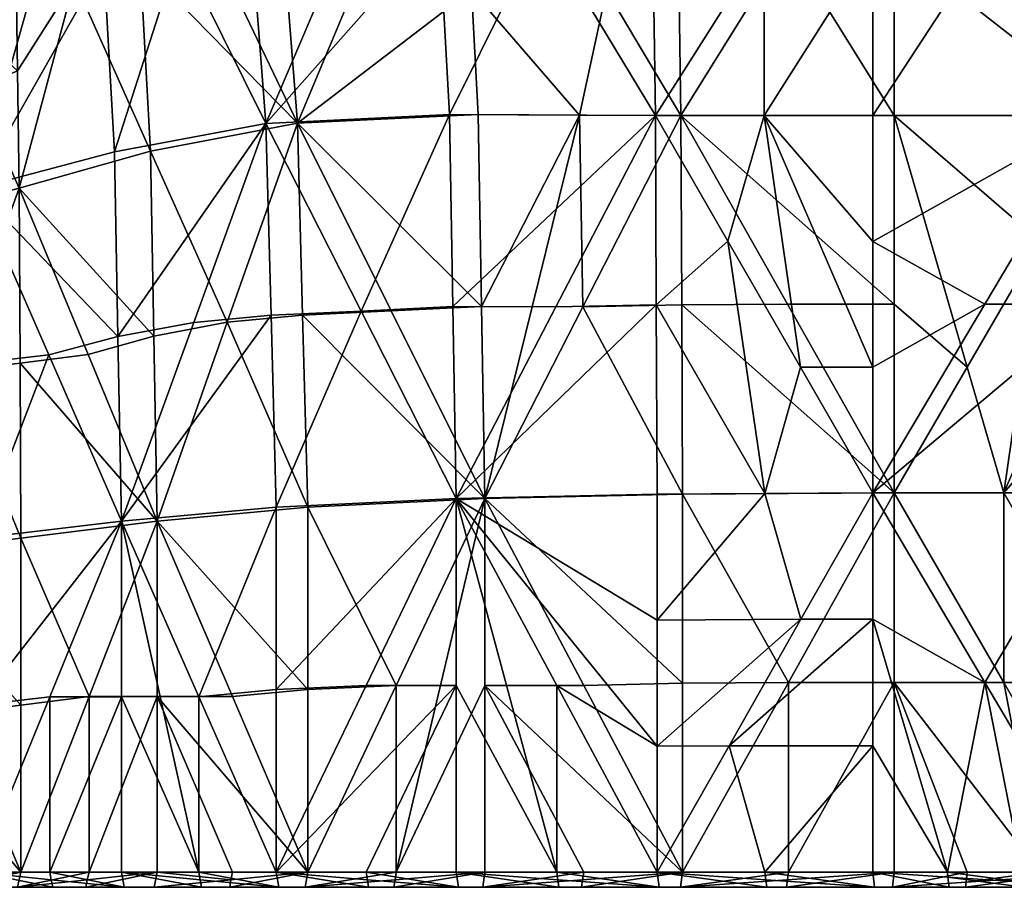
# Model space of a CAD drawing. Header units: millimetres. Extents: x -8.4 to 59.2, y 3.1 to 61.8.
# Tile 20 of 256: x 11.4 to 18.4, y 3.1 to 9.3. Entities that reach past the tile are written whole.
import ezdxf

# ---------------------------------------------------------------- set-up
doc = ezdxf.new("R2010")
doc.units = ezdxf.units.MM
doc.header["$MEASUREMENT"] = 0
doc.layers.add('PREDEFINITO', color=7, linetype='Continuous')

# ---------------------------------------------------------------- blocks, each defined once
blk = doc.blocks.new('A$C39782916')
at = {"layer": 'PREDEFINITO'}
mesh = blk.add_polyface(dxfattribs=at)
corners = [(19.2699, 8.441, -27.9203), (18.8412, 7.0627, -27.7709), (19.2927, 7.256, -27.9246), (19.7442, 7.4492, -28.0784), (19.7214, 8.6342, -28.074), (18.8412, 6.2795, -27.7709), (18.8412, 5.4962, -27.7709), (19.4672, 5.6605, -27.9805), (18.8412, 4.7129, -27.7709), (19.3107, 4.8362, -27.9281), (19.7802, 4.9595, -28.0853), (19.1542, 6.3616, -27.8757), (19.7442, 7.4492, -28.0784), (19.2927, 7.256, -27.9246), (19.7562, 6.6193, -28.0807), (18.8412, 7.0627, -27.7709), (19.1542, 6.3616, -27.8757), (19.4672, 5.6605, -27.9805), (19.7682, 5.7894, -28.083), (19.7802, 4.9595, -28.0853), (20.5638, 7.8894, -28.3104), (20.6359, 6.5544, -28.3242), (21.1562, 6.6536, -28.4425), (20.7079, 5.2195, -28.338), (21.7487, 5.4178, -28.5746), (19.7442, 7.4492, -28.0784), (19.7562, 6.6193, -28.0807), (20.172, 6.4244, -28.1978), (19.7682, 5.7894, -28.083), (19.7802, 4.9595, -28.0853), (20.5638, 7.8894, -28.3104), (20.5638, 7.8894, -28.3104), (20.172, 6.4244, -28.1978), (20.6359, 6.5544, -28.3242), (19.7802, 4.9595, -28.0853), (20.7079, 5.2195, -28.338), (19.7214, 8.6342, -28.074), (19.7442, 7.4492, -28.0784), (20.5638, 7.8894, -28.3104), (20.7079, 5.2195, -28.338), (19.7802, 4.9595, -28.0853), (20.732, 3.9112, -28.3426), (20.7079, 5.2195, -28.338), (20.732, 3.9112, -28.3426), (21.2523, 4.0104, -28.4609), (21.7487, 5.4178, -28.5746), (18.8412, 4.7129, -27.7709), (18.8412, 3.9296, -27.7709), (19.3107, 4.8362, -27.9281), (19.3107, 3.6613, -27.9281), (19.7802, 4.9595, -28.0853), (19.4319, 7.4465, -29.3216), (18.4743, 7.0616, -28.9956), (19.4091, 8.6309, -29.3172), (18.4743, 7.0616, -28.9956), (19.4319, 7.4465, -29.3216), (19.4532, 6.2021, -29.3261), (19.4746, 4.9576, -29.3305), (18.9744, 6.0096, -29.1631), (20.4543, 5.2166, -29.5976), (20.3788, 6.5504, -29.583), (20.9146, 6.6503, -29.7049), (20.3033, 7.8843, -29.5683), (21.5259, 5.4163, -29.8414), (20.3033, 7.8843, -29.5683), (21.3098, 8.177, -29.8), (21.4179, 6.7966, -29.8207), (20.9146, 6.6503, -29.7049), (19.4746, 4.9576, -29.3305), (19.4532, 6.2021, -29.3261), (19.8889, 6.421, -29.4494), (19.4319, 7.4465, -29.3216), (20.3033, 7.8843, -29.5683), (19.4746, 4.9576, -29.3305), (19.8889, 6.421, -29.4494), (20.3788, 6.5504, -29.583), (20.3033, 7.8843, -29.5683), (20.4543, 5.2166, -29.5976), (19.4319, 7.4465, -29.3216), (19.4091, 8.6309, -29.3172), (20.3033, 7.8843, -29.5683), (19.4746, 4.9576, -29.3305), (20.4543, 5.2166, -29.5976), (20.4788, 3.9095, -29.6024), (20.4788, 3.9095, -29.6024), (20.4543, 5.2166, -29.5976), (21.5259, 5.4163, -29.8414), (21.0146, 4.0094, -29.7243)]
mesh.append_faces([[corners[k] for k in face] for face in [(0, 1, 2, 2), (2, 3, 4, 4), (4, 0, 2, 2), (5, 6, 7, 7), (6, 8, 9, 9), (9, 10, 7, 7), (7, 11, 5, 5), (7, 6, 9, 9), (12, 13, 14, 14), (13, 15, 16, 16), (16, 17, 18, 18), (17, 19, 18, 18), (18, 14, 16, 16), (14, 13, 16, 16), (20, 21, 22, 22), (21, 23, 24, 24), (24, 22, 21, 21), (25, 26, 27, 27), (26, 28, 27, 27), (28, 29, 27, 27), (30, 25, 27, 27), (31, 32, 33, 33), (32, 34, 35, 35), (35, 33, 32, 32), (36, 37, 38, 38), (39, 40, 41, 41), (42, 43, 44, 44), (45, 42, 44, 44), (46, 47, 48, 48), (49, 50, 48, 48), (51, 52, 53, 53), (54, 55, 56, 56), (57, 58, 56, 56), (58, 54, 56, 56), (59, 60, 61, 61), (60, 62, 61, 61), (61, 63, 59, 59), (64, 65, 66, 66), (67, 64, 66, 66), (68, 69, 70, 70), (69, 71, 72, 72), (72, 70, 69, 69), (73, 74, 75, 75), (74, 76, 75, 75), (77, 73, 75, 75), (78, 79, 80, 80), (81, 82, 83, 83), (84, 85, 86, 86), (86, 87, 84, 84)]])
mesh = blk.add_polyface(dxfattribs=at)
corners = [(22.8825, 8.1276, -28.8128), (22.9305, 7.2448, -28.8221), (23.4085, 7.243, -28.9116), (22.9786, 6.3619, -28.8313), (23.9345, 6.3584, -29.0104), (23.0266, 5.4791, -28.8406), (23.7436, 5.4764, -28.9749), (24.4605, 5.4737, -29.1092), (24.4244, 7.9561, -29.1019), (23.6535, 8.0418, -28.9574), (24.4365, 7.1286, -29.1043), (22.8825, 8.1276, -28.8128), (23.4085, 7.243, -28.9116), (23.9345, 6.3584, -29.0104), (24.4485, 6.3012, -29.1068), (21.5324, 8.1824, -28.5332), (21.6405, 6.8001, -28.5539), (22.3156, 6.7727, -28.6937), (21.7487, 5.4178, -28.5746), (22.8825, 8.1276, -28.8128), (22.8825, 8.1276, -28.8128), (22.3156, 6.7727, -28.6937), (22.9305, 7.2448, -28.8221), (21.7487, 5.4178, -28.5746), (22.9786, 6.3619, -28.8313), (23.0266, 5.4791, -28.8406), (23.0266, 5.4791, -28.8406), (21.7487, 5.4178, -28.5746), (23.0506, 4.1211, -28.8452), (22.4117, 4.0904, -28.7122), (21.7487, 5.4178, -28.5746), (21.7847, 4.0604, -28.5815), (22.4117, 4.0904, -28.7122), (24.4605, 5.4737, -29.1092), (23.7676, 4.1184, -28.9795), (24.4665, 4.1334, -29.1104), (23.0266, 5.4791, -28.8406), (23.0506, 4.1211, -28.8452), (23.7436, 5.4764, -28.9749), (23.0747, 2.7631, -28.8499), (24.4605, 5.4737, -29.1092), (23.7676, 4.1184, -28.9795), (21.5324, 8.1824, -28.5332), (20.5638, 7.8894, -28.3104), (21.6405, 6.8001, -28.5539), (21.1562, 6.6536, -28.4425), (21.7487, 5.4178, -28.5746), (21.7487, 5.4178, -28.5746), (21.2523, 4.0104, -28.4609), (21.7847, 4.0604, -28.5815), (22.8236, 5.4789, -30.1115), (22.7518, 6.8026, -30.0977), (23.4802, 6.8002, -30.2341), (22.68, 8.1264, -30.0838), (24.2804, 5.474, -30.3844), (22.68, 8.1264, -30.0838), (24.244, 7.9566, -30.377), (23.4802, 6.8002, -30.2341), (24.2804, 5.474, -30.3844), (24.2622, 6.7153, -30.3807), (21.5259, 5.4163, -29.8414), (21.4179, 6.7966, -29.8207), (22.1029, 6.7714, -29.9626), (21.3098, 8.177, -29.8), (22.68, 8.1264, -30.0838), (21.5259, 5.4163, -29.8414), (22.1029, 6.7714, -29.9626), (22.7518, 6.8026, -30.0977), (22.68, 8.1264, -30.0838), (22.8236, 5.4789, -30.1115), (21.5259, 5.4163, -29.8414), (22.8236, 5.4789, -30.1115), (22.1986, 4.0896, -29.9811), (22.8475, 4.1209, -30.1161), (21.5619, 4.0594, -29.8483), (21.5259, 5.4163, -29.8414), (22.1986, 4.0896, -29.9811), (23.5759, 4.1185, -30.2526), (24.2804, 5.474, -30.3844), (24.2865, 4.1336, -30.3856), (22.8475, 4.1209, -30.1161), (22.8236, 5.4789, -30.1115), (24.2804, 5.474, -30.3844), (23.5759, 4.1185, -30.2526), (21.5259, 5.4163, -29.8414), (20.9146, 6.6503, -29.7049), (21.4179, 6.7966, -29.8207), (21.0146, 4.0094, -29.7243), (21.5259, 5.4163, -29.8414), (21.5619, 4.0594, -29.8483)]
mesh.append_faces([[corners[k] for k in face] for face in [(0, 1, 2, 2), (1, 3, 4, 4), (3, 5, 6, 6), (7, 4, 6, 6), (4, 2, 1, 1), (4, 3, 6, 6), (8, 9, 10, 10), (9, 11, 12, 12), (12, 13, 14, 14), (14, 10, 12, 12), (10, 9, 12, 12), (15, 16, 17, 17), (16, 18, 17, 17), (19, 15, 17, 17), (20, 21, 22, 22), (21, 23, 24, 24), (23, 25, 24, 24), (24, 22, 21, 21), (26, 27, 28, 28), (27, 29, 28, 28), (30, 31, 32, 32), (33, 34, 35, 35), (36, 37, 38, 38), (37, 39, 38, 38), (40, 38, 41, 41), (39, 41, 38, 38), (42, 43, 44, 44), (43, 45, 44, 44), (45, 46, 44, 44), (47, 48, 49, 49), (50, 51, 52, 52), (51, 53, 52, 52), (52, 54, 50, 50), (55, 56, 57, 57), (58, 57, 59, 59), (56, 59, 57, 57), (60, 61, 62, 62), (61, 63, 64, 64), (64, 62, 61, 61), (65, 66, 67, 67), (66, 68, 67, 67), (69, 65, 67, 67), (70, 71, 72, 72), (71, 73, 72, 72), (74, 75, 76, 76), (77, 78, 79, 79), (80, 81, 82, 82), (82, 83, 80, 80), (84, 85, 86, 86), (87, 88, 89, 89)]])
mesh = blk.add_polyface(dxfattribs=at)
corners = [(23.9345, 6.3584, -29.0104), (24.4605, 5.4737, -29.1092), (24.4485, 6.3012, -29.1068), (25.9689, 7.8989, -29.3332), (25.9689, 6.6854, -29.3334), (26.7438, 6.6854, -29.4246), (25.9689, 5.4719, -29.3336), (27.5187, 5.4719, -29.516), (26.7438, 6.6854, -29.4246), (27.5187, 5.4719, -29.516), (27.5187, 6.6854, -29.5158), (24.4485, 6.3012, -29.1068), (24.4605, 5.4737, -29.1092), (25.2147, 6.6863, -29.2212), (25.1967, 7.9275, -29.2175), (24.4605, 5.4737, -29.1092), (25.9689, 5.4719, -29.3336), (25.2147, 6.6863, -29.2212), (25.9689, 6.6854, -29.3334), (24.4605, 5.4737, -29.1092), (25.2147, 4.1384, -29.2215), (25.9689, 4.1375, -29.3337), (25.9689, 2.8031, -29.3338), (25.9689, 5.4719, -29.3336), (24.4605, 5.4737, -29.1092), (24.4665, 4.1334, -29.1104), (25.2147, 4.1384, -29.2215), (25.9689, 2.8031, -29.3338), (27.5187, 5.4719, -29.516), (27.0021, 4.5823, -29.4552), (27.5187, 4.5823, -29.516), (26.4855, 3.6927, -29.3945), (26.7438, 2.8031, -29.425), (27.5187, 3.6927, -29.5161), (25.9689, 5.4719, -29.3336), (25.9689, 4.1375, -29.3337), (26.4855, 3.6927, -29.3945), (25.9689, 2.8031, -29.3338), (27.0021, 4.5823, -29.4552), (27.5187, 5.4719, -29.516), (27.5187, 6.6854, -29.5158), (27.5187, 5.4719, -29.516), (28.2975, 6.6854, -29.5776), (27.5187, 5.4719, -29.516), (27.5187, 4.5823, -29.516), (28.2975, 4.1375, -29.5779), (25.8176, 5.4721, -30.6134), (25.8175, 6.6858, -30.6132), (26.6103, 6.6858, -30.7067), (27.4034, 5.4721, -30.8004), (27.4034, 5.4721, -30.8004), (26.6103, 6.6858, -30.7067), (27.4034, 6.6857, -30.8002), (24.2804, 5.474, -30.3844), (24.2622, 6.7153, -30.3807), (25.0489, 6.6867, -30.4987), (24.2804, 5.474, -30.3844), (25.0489, 6.6867, -30.4987), (25.049, 5.4731, -30.4989), (25.8176, 5.4721, -30.6134), (25.8175, 6.6858, -30.6132), (24.2804, 5.474, -30.3844), (25.049, 5.4731, -30.4989), (24.7928, 4.5837, -30.4608), (25.8176, 5.4721, -30.6134), (25.8176, 4.5824, -30.6135), (25.8177, 2.8031, -30.6136), (25.3053, 3.6934, -30.5372), (25.8177, 3.6928, -30.6135), (24.2865, 4.1336, -30.3856), (24.2804, 5.474, -30.3844), (24.7928, 4.5837, -30.4608), (25.0551, 2.7981, -30.5002), (25.8177, 2.8031, -30.6136), (26.6105, 4.1376, -30.707), (27.4034, 4.1376, -30.8005), (27.4034, 5.4721, -30.8004), (27.4034, 2.8031, -30.8006), (25.8177, 2.8031, -30.6136), (25.8177, 3.6928, -30.6135), (26.6105, 4.1376, -30.707), (25.8176, 4.5824, -30.6135), (25.8176, 5.4721, -30.6134), (27.4034, 5.4721, -30.8004), (27.4034, 5.4721, -30.8004), (27.4034, 6.6857, -30.8002), (28.1998, 6.6857, -30.8637), (27.4034, 2.8031, -30.8006), (27.4034, 4.1376, -30.8005), (28.1998, 4.1376, -30.864), (27.4034, 5.4721, -30.8004)]
mesh.append_faces([[corners[k] for k in face] for face in [(0, 1, 2, 2), (3, 4, 5, 5), (4, 6, 7, 7), (7, 5, 4, 4), (8, 9, 10, 10), (11, 12, 13, 13), (14, 11, 13, 13), (15, 16, 17, 17), (16, 18, 17, 17), (19, 20, 21, 21), (20, 22, 21, 21), (23, 19, 21, 21), (24, 25, 26, 26), (27, 26, 25, 25), (28, 29, 30, 30), (29, 31, 32, 32), (33, 30, 32, 32), (30, 29, 32, 32), (34, 35, 36, 36), (35, 37, 36, 36), (36, 38, 34, 34), (38, 39, 34, 34), (40, 41, 42, 42), (43, 44, 45, 45), (46, 47, 48, 48), (48, 49, 46, 46), (50, 51, 52, 52), (53, 54, 55, 55), (56, 57, 58, 58), (59, 58, 60, 60), (58, 57, 60, 60), (61, 62, 63, 63), (62, 64, 65, 65), (66, 67, 68, 68), (67, 63, 62, 62), (65, 68, 62, 62), (68, 67, 62, 62), (69, 70, 71, 71), (72, 69, 71, 71), (73, 74, 75, 75), (74, 76, 75, 75), (77, 73, 75, 75), (78, 79, 80, 80), (79, 81, 80, 80), (81, 82, 83, 83), (83, 80, 81, 81), (84, 85, 86, 86), (87, 88, 89, 89), (88, 90, 89, 89)]])
mesh = blk.add_polyface(dxfattribs=at)
corners = [(20.756, 2.603, -28.3472), (20.756, 1.3619, -28.3472), (21.2884, 1.3619, -28.4678), (20.756, 0.1207, -28.3472), (21.2884, 0.1207, -28.4678), (19.7922, 2.483, -28.0876), (19.7922, 1.3019, -28.0876), (20.2741, 1.3619, -28.2174), (19.7922, 0.1207, -28.0876), (20.756, 2.603, -28.3472), (19.7922, 0.1207, -28.0876), (20.2741, 0.1207, -28.2174), (20.2741, 1.3619, -28.2174), (20.756, 0.1207, -28.3472), (20.756, 1.3619, -28.3472), (20.756, 2.603, -28.3472), (19.7802, 4.9595, -28.0853), (20.2681, 3.7812, -28.2162), (20.732, 3.9112, -28.3426), (20.756, 2.603, -28.3472), (19.7802, 4.9595, -28.0853), (19.7862, 3.7212, -28.0864), (20.2681, 3.7812, -28.2162), (19.7922, 2.483, -28.0876), (20.756, 2.603, -28.3472), (20.732, 3.9112, -28.3426), (20.756, 2.603, -28.3472), (21.2523, 4.0104, -28.4609), (19.7802, 4.9595, -28.0853), (19.3107, 3.6613, -27.9281), (19.7862, 3.7212, -28.0864), (18.8412, 2.3631, -27.7709), (19.7922, 2.483, -28.0876), (18.8412, 3.9296, -27.7709), (18.8412, 3.1464, -27.7709), (19.3107, 4.8362, -27.9281), (18.8412, 2.3631, -27.7709), (19.3107, 3.6613, -27.9281), (18.8412, 2.3631, -27.7709), (18.8412, 1.2419, -27.7709), (19.3167, 1.2419, -27.9292), (18.8412, 0.1207, -27.7709), (19.3167, 0.1207, -27.9292), (19.7922, 0.1207, -28.0876), (18.8412, 2.3631, -27.7709), (19.3167, 1.2419, -27.9292), (19.7922, 1.3019, -28.0876), (19.7922, 0.1207, -28.0876), (19.7922, 2.483, -28.0876), (20.5034, 0.1207, -29.6071), (20.5034, 1.3616, -29.6071), (21.0506, 0.1207, -29.7312), (20.5034, 2.6025, -29.6071), (21.0506, 1.3616, -29.7311), (19.489, 0.1207, -29.3336), (19.489, 1.3017, -29.3336), (19.9962, 1.3616, -29.4703), (19.4891, 2.4826, -29.3336), (20.5034, 2.6025, -29.6071), (19.489, 0.1207, -29.3336), (19.9962, 1.3616, -29.4703), (19.9962, 0.1207, -29.4703), (20.5034, 2.6025, -29.6071), (20.5034, 1.3616, -29.6071), (20.5034, 0.1207, -29.6071), (20.5034, 2.6025, -29.6071), (19.989, 3.7801, -29.4688), (20.4788, 3.9095, -29.6024), (19.4746, 4.9576, -29.3305), (19.4891, 2.4826, -29.3336), (19.4818, 3.7201, -29.3321), (19.989, 3.7801, -29.4688), (19.4746, 4.9576, -29.3305), (20.5034, 2.6025, -29.6071), (20.5034, 2.6025, -29.6071), (20.4788, 3.9095, -29.6024), (21.0146, 4.0094, -29.7243), (18.4773, 2.3629, -28.9967), (18.9759, 3.6603, -29.1636), (19.4818, 3.7201, -29.3321), (19.4746, 4.9576, -29.3305), (19.4891, 2.4826, -29.3336), (19.489, 0.1207, -29.3336), (18.9831, 1.2418, -29.1651), (19.489, 1.3017, -29.3336), (18.4773, 2.3629, -28.9967), (19.4891, 2.4826, -29.3336)]
mesh.append_faces([[corners[k] for k in face] for face in [(0, 1, 2, 2), (1, 3, 4, 4), (5, 6, 7, 7), (6, 8, 7, 7), (7, 9, 5, 5), (10, 11, 12, 12), (11, 13, 14, 14), (15, 12, 14, 14), (12, 11, 14, 14), (16, 17, 18, 18), (17, 19, 18, 18), (20, 21, 22, 22), (21, 23, 24, 24), (24, 22, 21, 21), (25, 26, 27, 27), (28, 29, 30, 30), (29, 31, 32, 32), (32, 30, 29, 29), (33, 34, 35, 35), (34, 36, 37, 37), (35, 34, 37, 37), (38, 39, 40, 40), (39, 41, 42, 42), (42, 43, 39, 39), (43, 40, 39, 39), (44, 45, 46, 46), (45, 47, 46, 46), (48, 44, 46, 46), (49, 50, 51, 51), (50, 52, 51, 51), (52, 53, 51, 51), (54, 55, 56, 56), (55, 57, 58, 58), (58, 56, 55, 55), (59, 60, 61, 61), (60, 62, 63, 63), (64, 61, 63, 63), (61, 60, 63, 63), (65, 66, 67, 67), (66, 68, 67, 67), (69, 70, 71, 71), (70, 72, 71, 71), (71, 73, 69, 69), (74, 75, 76, 76), (77, 78, 79, 79), (78, 80, 79, 79), (81, 77, 79, 79), (82, 83, 84, 84), (83, 85, 86, 86), (86, 84, 83, 83)]])
mesh = blk.add_polyface(dxfattribs=at)
corners = [(24.4725, 2.7931, -29.1116), (24.4725, 1.4569, -29.1116), (25.2207, 1.4619, -29.2227), (24.4725, 0.1207, -29.1116), (25.9689, 2.8031, -29.3338), (24.4725, 0.1207, -29.1116), (25.2207, 0.1207, -29.2227), (25.2207, 1.4619, -29.2227), (25.9689, 0.1207, -29.3338), (25.9689, 1.4619, -29.3338), (25.9689, 2.8031, -29.3338), (24.4665, 4.1334, -29.1104), (24.4725, 2.7931, -29.1116), (25.9689, 2.8031, -29.3338), (23.7736, 1.4419, -28.9808), (24.4725, 0.1207, -29.1116), (24.4725, 1.4569, -29.1116), (25.8177, 0.1207, -30.6136), (25.8177, 1.0148, -30.6136), (26.3463, 0.1207, -30.6759), (25.8177, 1.909, -30.6136), (25.8177, 2.8031, -30.6136), (26.6105, 1.4619, -30.7071), (24.2926, 0.1207, -30.3869), (24.2926, 1.0115, -30.3869), (24.8009, 1.0148, -30.4624), (24.2926, 1.9023, -30.3869), (25.3093, 1.909, -30.538), (24.2926, 2.7932, -30.3869), (25.0551, 2.7981, -30.5002), (25.8177, 2.8031, -30.6136), (24.2926, 0.1207, -30.3869), (24.8009, 1.0148, -30.4624), (25.0551, 0.1207, -30.5002), (25.3093, 1.909, -30.538), (25.8177, 1.909, -30.6136), (25.8177, 2.8031, -30.6136), (25.8177, 0.1207, -30.6136), (25.8177, 1.0148, -30.6136), (24.2926, 2.7932, -30.3869), (24.2865, 4.1336, -30.3856), (25.0551, 2.7981, -30.5002), (24.7928, 4.5837, -30.4608), (25.3053, 3.6934, -30.5372), (25.8177, 2.8031, -30.6136), (24.4581, 0.0133, -29.2134), (25.144, 0.0133, -29.8624), (25.2075, 0.0133, -29.3247), (25.8298, 0.0133, -30.5114), (25.9569, 0.0133, -29.4359), (24.4581, 0.0133, -29.2134), (24.3069, 0.0133, -30.285), (25.144, 0.0133, -29.8624), (25.0684, 0.0133, -30.3982), (25.8298, 0.0133, -30.5114), (25.9689, 0.1207, -29.3338), (25.9569, 0.0133, -29.4359), (26.4855, 0.1207, -29.3946), (24.4725, 0.1207, -29.1116), (24.4581, 0.0133, -29.2134), (25.2207, 0.1207, -29.2227), (25.2135, 0.067, -29.2736), (25.9689, 0.1207, -29.3338), (24.4581, 0.0133, -29.2134), (25.2075, 0.0133, -29.3247), (25.2135, 0.067, -29.2736), (25.9569, 0.0133, -29.4359), (25.9689, 0.1207, -29.3338), (25.8177, 0.1207, -30.6136), (26.3463, 0.1207, -30.6759), (26.3493, 0.0849, -30.6417), (25.8298, 0.0133, -30.5114), (25.8177, 0.1207, -30.6136), (26.3574, 0.0133, -30.5736), (26.3493, 0.0849, -30.6417), (24.2926, 0.1207, -30.3869), (25.0551, 0.1207, -30.5002), (25.0612, 0.067, -30.4491), (25.8177, 0.1207, -30.6136), (25.8298, 0.0133, -30.5114), (24.3069, 0.0133, -30.285), (24.2926, 0.1207, -30.3869), (25.0684, 0.0133, -30.3982), (25.0612, 0.067, -30.4491), (25.8298, 0.0133, -30.5114)]
mesh.append_faces([[corners[k] for k in face] for face in [(0, 1, 2, 2), (1, 3, 2, 2), (2, 4, 0, 0), (5, 6, 7, 7), (6, 8, 9, 9), (10, 7, 9, 9), (7, 6, 9, 9), (11, 12, 13, 13), (14, 15, 16, 16), (17, 18, 19, 19), (18, 20, 19, 19), (20, 21, 22, 22), (23, 24, 25, 25), (24, 26, 27, 27), (26, 28, 29, 29), (30, 27, 29, 29), (27, 25, 24, 24), (27, 26, 29, 29), (31, 32, 33, 33), (32, 34, 35, 35), (34, 36, 35, 35), (37, 33, 38, 38), (35, 38, 32, 32), (33, 32, 38, 38), (39, 40, 41, 41), (42, 43, 41, 41), (43, 44, 41, 41), (45, 46, 47, 47), (46, 48, 49, 49), (49, 47, 46, 46), (50, 51, 52, 52), (51, 53, 52, 52), (53, 54, 52, 52), (55, 56, 57, 57), (58, 59, 60, 60), (59, 61, 60, 60), (61, 62, 60, 60), (63, 64, 65, 65), (64, 66, 67, 67), (67, 65, 64, 64), (68, 69, 70, 70), (71, 72, 73, 73), (72, 74, 73, 73), (75, 76, 77, 77), (76, 78, 79, 79), (79, 77, 76, 76), (80, 81, 82, 82), (81, 83, 82, 82), (83, 84, 82, 82)]])
mesh = blk.add_polyface(dxfattribs=at)
corners = [(21.8207, 2.703, -28.5884), (21.8207, 1.4119, -28.5884), (22.4477, 1.4419, -28.7191), (21.8207, 0.1207, -28.5884), (23.0747, 2.7631, -28.8499), (21.8207, 0.1207, -28.5884), (22.4477, 0.1207, -28.7191), (22.4477, 1.4419, -28.7191), (23.0747, 0.1207, -28.8499), (23.0747, 1.4419, -28.8499), (23.0747, 2.7631, -28.8499), (22.4117, 4.0904, -28.7122), (23.0747, 2.7631, -28.8499), (23.0506, 4.1211, -28.8452), (21.7847, 4.0604, -28.5815), (21.8207, 2.703, -28.5884), (23.0747, 2.7631, -28.8499), (22.4117, 4.0904, -28.7122), (23.7676, 4.1184, -28.9795), (23.0747, 2.7631, -28.8499), (24.4725, 2.7931, -29.1116), (24.4665, 4.1334, -29.1104), (23.0747, 2.7631, -28.8499), (23.0747, 1.4419, -28.8499), (23.7736, 1.4419, -28.9808), (23.0747, 0.1207, -28.8499), (23.7736, 0.1207, -28.9808), (24.4725, 0.1207, -29.1116), (23.0747, 2.7631, -28.8499), (23.7736, 1.4419, -28.9808), (24.4725, 1.4569, -29.1116), (24.4725, 2.7931, -29.1116), (21.2884, 0.1207, -28.4678), (21.8207, 0.1207, -28.5884), (20.756, 1.3619, -28.3472), (21.2884, 1.3619, -28.4678), (21.8207, 2.703, -28.5884), (20.756, 2.603, -28.3472), (21.8207, 1.4119, -28.5884), (21.2884, 1.3619, -28.4678), (21.8207, 0.1207, -28.5884), (21.2523, 4.0104, -28.4609), (20.756, 2.603, -28.3472), (21.8207, 2.703, -28.5884), (21.7847, 4.0604, -28.5815), (21.5979, 0.1207, -29.8552), (21.5979, 1.4116, -29.8552), (22.2346, 1.4418, -29.988), (21.598, 2.7026, -29.8552), (22.8714, 2.7629, -30.1208), (22.8713, 0.1207, -30.1208), (22.2346, 0.1207, -29.988), (22.8714, 1.4418, -30.1208), (21.5979, 0.1207, -29.8552), (22.2346, 1.4418, -29.988), (22.8714, 2.7629, -30.1208), (22.8714, 2.7629, -30.1208), (22.1986, 4.0896, -29.9811), (22.8475, 4.1209, -30.1161), (21.598, 2.7026, -29.8552), (21.5619, 4.0594, -29.8483), (22.1986, 4.0896, -29.9811), (22.8714, 2.7629, -30.1208), (22.8714, 2.7629, -30.1208), (23.5759, 4.1185, -30.2526), (24.2865, 4.1336, -30.3856), (24.2926, 2.7932, -30.3869), (22.8714, 2.7629, -30.1208), (22.8475, 4.1209, -30.1161), (23.5759, 4.1185, -30.2526), (22.8714, 1.4418, -30.1208), (22.8714, 2.7629, -30.1208), (23.5819, 0.1207, -30.2538), (24.2926, 0.1207, -30.3869), (23.582, 1.4418, -30.2538), (24.2926, 0.1207, -30.3869), (23.582, 1.4418, -30.2538), (24.2926, 1.0115, -30.3869), (22.8714, 2.7629, -30.1208), (24.2926, 2.7932, -30.3869), (24.2926, 1.9023, -30.3869), (21.5979, 0.1207, -29.8552), (21.0506, 1.3616, -29.7311), (21.5979, 1.4116, -29.8552), (20.5034, 2.6025, -29.6071), (21.598, 2.7026, -29.8552), (20.5034, 2.6025, -29.6071), (21.0146, 4.0094, -29.7243), (21.5619, 4.0594, -29.8483), (21.598, 2.7026, -29.8552)]
mesh.append_faces([[corners[k] for k in face] for face in [(0, 1, 2, 2), (1, 3, 2, 2), (4, 0, 2, 2), (5, 6, 7, 7), (6, 8, 9, 9), (10, 7, 6, 6), (9, 10, 6, 6), (11, 12, 13, 13), (14, 15, 16, 16), (16, 17, 14, 14), (18, 19, 20, 20), (20, 21, 18, 18), (22, 23, 24, 24), (23, 25, 26, 26), (26, 27, 23, 23), (27, 24, 23, 23), (28, 29, 30, 30), (31, 28, 30, 30), (32, 33, 34, 34), (33, 35, 34, 34), (36, 37, 38, 38), (37, 39, 38, 38), (39, 40, 38, 38), (41, 42, 43, 43), (43, 44, 41, 41), (45, 46, 47, 47), (46, 48, 49, 49), (49, 47, 46, 46), (50, 51, 52, 52), (51, 53, 52, 52), (53, 54, 52, 52), (54, 55, 52, 52), (56, 57, 58, 58), (59, 60, 61, 61), (61, 62, 59, 59), (63, 64, 65, 65), (66, 63, 65, 65), (67, 68, 69, 69), (70, 71, 72, 72), (73, 72, 74, 74), (71, 74, 72, 72), (75, 76, 77, 77), (76, 78, 77, 77), (78, 79, 80, 80), (80, 77, 78, 78), (81, 82, 83, 83), (82, 84, 85, 85), (85, 83, 82, 82), (86, 87, 88, 88), (89, 86, 88, 88)]])
mesh = blk.add_polyface(dxfattribs=at)
corners = [(25.9689, 2.8031, -29.3338), (25.9689, 1.4619, -29.3338), (26.7438, 1.4619, -29.425), (25.9689, 0.1207, -29.3338), (26.4855, 0.1207, -29.3946), (27.0021, 0.1207, -29.4553), (27.5187, 0.1207, -29.5161), (25.9689, 2.8031, -29.3338), (26.7438, 1.4619, -29.425), (26.7438, 2.8031, -29.425), (27.5187, 0.1207, -29.5161), (27.5187, 1.4619, -29.5161), (27.5187, 2.8031, -29.5161), (26.4855, 3.6927, -29.3945), (25.9689, 2.8031, -29.3338), (26.7438, 2.8031, -29.425), (27.5187, 2.8031, -29.5161), (27.5187, 3.6927, -29.5161), (27.5187, 2.8031, -29.5161), (27.5187, 1.4619, -29.5161), (28.2975, 1.4619, -29.5779), (27.5187, 0.1207, -29.5161), (26.6105, 1.4619, -30.7071), (27.4034, 0.1207, -30.8006), (26.8748, 0.1207, -30.7383), (26.3463, 0.1207, -30.6759), (25.8177, 1.909, -30.6136), (27.4034, 0.1207, -30.8006), (26.6105, 1.4619, -30.7071), (27.4034, 1.4619, -30.8006), (25.8177, 2.8031, -30.6136), (27.4034, 2.8031, -30.8006), (27.4034, 0.1207, -30.8006), (27.4034, 1.4619, -30.8006), (28.1998, 1.4619, -30.864), (27.9343, 0.1207, -30.8429), (27.4034, 0.1207, -30.8006), (28.1998, 1.4619, -30.864), (25.9569, 0.0133, -29.4359), (26.6847, 0.0133, -30.067), (26.4744, 0.0133, -29.4969), (27.4126, 0.0133, -30.698), (27.5095, 0.0133, -29.6187), (26.9919, 0.0133, -29.5578), (25.9569, 0.0133, -29.4359), (25.8298, 0.0133, -30.5114), (26.6847, 0.0133, -30.067), (26.3574, 0.0133, -30.5736), (26.885, 0.0133, -30.6358), (27.4126, 0.0133, -30.698), (27.5095, 0.0133, -29.6187), (27.4126, 0.0133, -30.698), (28.256, 0.0133, -30.2217), (25.9569, 0.0133, -29.4359), (26.4775, 0.0491, -29.4627), (26.4855, 0.1207, -29.3946), (26.9981, 0.0849, -29.4894), (27.0021, 0.1207, -29.4553), (27.5187, 0.1207, -29.5161), (25.9569, 0.0133, -29.4359), (26.4744, 0.0133, -29.4969), (26.4775, 0.0491, -29.4627), (26.9919, 0.0133, -29.5578), (26.9981, 0.0849, -29.4894), (27.5095, 0.0133, -29.6187), (27.5187, 0.1207, -29.5161), (27.5187, 0.1207, -29.5161), (27.5095, 0.0133, -29.6187), (28.2975, 0.1207, -29.5779), (26.3463, 0.1207, -30.6759), (26.8748, 0.1207, -30.7383), (26.881, 0.0491, -30.6699), (27.4034, 0.1207, -30.8006), (27.4126, 0.0133, -30.698), (26.3493, 0.0849, -30.6417), (26.3493, 0.0849, -30.6417), (26.881, 0.0491, -30.6699), (26.885, 0.0133, -30.6358), (27.4126, 0.0133, -30.698), (26.3574, 0.0133, -30.5736), (27.4034, 0.1207, -30.8006), (27.9343, 0.1207, -30.8429), (27.9364, 0.0849, -30.8086), (27.4126, 0.0133, -30.698), (27.4034, 0.1207, -30.8006), (27.9426, 0.0133, -30.7403), (27.9364, 0.0849, -30.8086)]
mesh.append_faces([[corners[k] for k in face] for face in [(0, 1, 2, 2), (1, 3, 4, 4), (4, 5, 1, 1), (5, 6, 2, 2), (2, 1, 5, 5), (7, 8, 9, 9), (8, 10, 11, 11), (12, 9, 11, 11), (9, 8, 11, 11), (13, 14, 15, 15), (15, 16, 17, 17), (18, 19, 20, 20), (19, 21, 20, 20), (22, 23, 24, 24), (24, 25, 22, 22), (25, 26, 22, 22), (27, 28, 29, 29), (28, 30, 31, 31), (31, 29, 28, 28), (32, 33, 34, 34), (35, 36, 37, 37), (38, 39, 40, 40), (39, 41, 42, 42), (42, 43, 39, 39), (43, 40, 39, 39), (44, 45, 46, 46), (45, 47, 46, 46), (47, 48, 46, 46), (48, 49, 46, 46), (50, 51, 52, 52), (53, 54, 55, 55), (54, 56, 57, 57), (56, 58, 57, 57), (57, 55, 54, 54), (59, 60, 61, 61), (60, 62, 63, 63), (62, 64, 65, 65), (65, 63, 62, 62), (63, 61, 60, 60), (66, 67, 68, 68), (69, 70, 71, 71), (70, 72, 73, 73), (73, 71, 70, 70), (71, 74, 69, 69), (75, 76, 77, 77), (76, 78, 77, 77), (77, 79, 75, 75), (80, 81, 82, 82), (83, 84, 85, 85), (84, 86, 85, 85)]])
mesh = blk.add_polyface(dxfattribs=at)
corners = [(22.8713, 0.1207, -30.1208), (22.8714, 1.4418, -30.1208), (23.5819, 0.1207, -30.2538), (21.0506, 1.3616, -29.7311), (21.5979, 0.1207, -29.8552), (21.0506, 0.1207, -29.7312), (21.8029, 0.0133, -28.6895), (22.3452, 0.0133, -29.3544), (22.4307, 0.0133, -28.8204), (22.8875, 0.0133, -30.0193), (23.0584, 0.0133, -28.9513), (21.8029, 0.0133, -28.6895), (21.6157, 0.0133, -29.7541), (22.3452, 0.0133, -29.3544), (22.2516, 0.0133, -29.8867), (22.8875, 0.0133, -30.0193), (23.0584, 0.0133, -28.9513), (23.6827, 0.0133, -29.6182), (23.7583, 0.0133, -29.0824), (24.3069, 0.0133, -30.285), (24.4581, 0.0133, -29.2134), (23.0584, 0.0133, -28.9513), (22.8875, 0.0133, -30.0193), (23.6827, 0.0133, -29.6182), (23.5972, 0.0133, -30.1522), (24.3069, 0.0133, -30.285), (21.1757, 0.0133, -29.1009), (21.6157, 0.0133, -29.7541), (21.8029, 0.0133, -28.6895), (21.2694, 0.0133, -28.5687), (21.0696, 0.0133, -29.6303), (21.6157, 0.0133, -29.7541), (21.1757, 0.0133, -29.1009), (21.8207, 0.1207, -28.5884), (21.8029, 0.0133, -28.6895), (22.4477, 0.1207, -28.7191), (22.4388, 0.067, -28.7697), (23.0747, 0.1207, -28.8499), (21.8029, 0.0133, -28.6895), (22.4307, 0.0133, -28.8204), (22.4388, 0.067, -28.7697), (23.0584, 0.0133, -28.9513), (23.0747, 0.1207, -28.8499), (23.0747, 0.1207, -28.8499), (23.0584, 0.0133, -28.9513), (23.7736, 0.1207, -28.9808), (23.7655, 0.067, -29.0315), (24.4725, 0.1207, -29.1116), (23.0584, 0.0133, -28.9513), (23.7583, 0.0133, -29.0824), (23.7655, 0.067, -29.0315), (24.4581, 0.0133, -29.2134), (24.4725, 0.1207, -29.1116), (21.2783, 0.067, -28.5181), (21.8207, 0.1207, -28.5884), (21.2884, 0.1207, -28.4678), (20.756, 0.1207, -28.3472), (20.7358, 0.0133, -28.4478), (21.2694, 0.0133, -28.5687), (21.2783, 0.067, -28.5181), (21.8029, 0.0133, -28.6895), (21.8207, 0.1207, -28.5884), (21.5979, 0.1207, -29.8552), (22.2346, 0.1207, -29.988), (22.2427, 0.067, -29.9373), (22.8713, 0.1207, -30.1208), (22.8875, 0.0133, -30.0193), (21.6157, 0.0133, -29.7541), (21.5979, 0.1207, -29.8552), (22.2516, 0.0133, -29.8867), (22.2427, 0.067, -29.9373), (22.8875, 0.0133, -30.0193), (22.8713, 0.1207, -30.1208), (23.5819, 0.1207, -30.2538), (23.5891, 0.067, -30.2029), (24.2926, 0.1207, -30.3869), (24.3069, 0.0133, -30.285), (22.8875, 0.0133, -30.0193), (22.8713, 0.1207, -30.1208), (23.5972, 0.0133, -30.1522), (23.5891, 0.067, -30.2029), (24.3069, 0.0133, -30.285), (21.0506, 0.1207, -29.7312), (21.5979, 0.1207, -29.8552), (21.6157, 0.0133, -29.7541), (21.0595, 0.067, -29.6806), (21.0595, 0.067, -29.6806), (21.6157, 0.0133, -29.7541), (21.0696, 0.0133, -29.6303)]
mesh.append_faces([[corners[k] for k in face] for face in [(0, 1, 2, 2), (3, 4, 5, 5), (6, 7, 8, 8), (7, 9, 10, 10), (10, 8, 7, 7), (11, 12, 13, 13), (12, 14, 13, 13), (14, 15, 13, 13), (16, 17, 18, 18), (17, 19, 20, 20), (20, 18, 17, 17), (21, 22, 23, 23), (22, 24, 23, 23), (24, 25, 23, 23), (26, 27, 28, 28), (28, 29, 26, 26), (30, 31, 32, 32), (33, 34, 35, 35), (34, 36, 35, 35), (36, 37, 35, 35), (38, 39, 40, 40), (39, 41, 42, 42), (42, 40, 39, 39), (43, 44, 45, 45), (44, 46, 45, 45), (46, 47, 45, 45), (48, 49, 50, 50), (49, 51, 52, 52), (52, 50, 49, 49), (53, 54, 55, 55), (55, 56, 53, 53), (57, 58, 59, 59), (58, 60, 61, 61), (61, 59, 58, 58), (62, 63, 64, 64), (63, 65, 66, 66), (66, 64, 63, 63), (67, 68, 69, 69), (68, 70, 69, 69), (70, 71, 69, 69), (72, 73, 74, 74), (73, 75, 76, 76), (76, 74, 73, 73), (77, 78, 79, 79), (78, 80, 79, 79), (80, 81, 79, 79), (82, 83, 84, 84), (84, 85, 82, 82), (86, 87, 88, 88)]])
mesh = blk.add_polyface(dxfattribs=at)
corners = [(18.9831, 1.2418, -29.1651), (19.489, 0.1207, -29.3336), (19.1518, 0.1207, -29.2213), (20.7358, 0.0133, -28.4478), (21.1757, 0.0133, -29.1009), (21.2694, 0.0133, -28.5687), (20.7358, 0.0133, -28.4478), (20.6297, 0.0133, -28.9771), (21.1757, 0.0133, -29.1009), (20.5236, 0.0133, -29.5065), (21.0696, 0.0133, -29.6303), (19.768, 0.0133, -28.1871), (20.0199, 0.0133, -28.6269), (20.2519, 0.0133, -28.3174), (20.2717, 0.0133, -29.0667), (20.6297, 0.0133, -28.9771), (20.5236, 0.0133, -29.5065), (20.7358, 0.0133, -28.4478), (19.768, 0.0133, -28.1871), (19.6406, 0.0133, -28.7106), (20.0199, 0.0133, -28.6269), (19.5132, 0.0133, -29.2341), (20.0184, 0.0133, -29.3703), (20.5236, 0.0133, -29.5065), (20.2717, 0.0133, -29.0667), (18.8122, 0.0133, -27.8688), (19.0458, 0.0133, -28.3239), (19.2901, 0.0133, -28.0279), (19.2795, 0.0133, -28.779), (19.6406, 0.0133, -28.7106), (19.5132, 0.0133, -29.2341), (19.768, 0.0133, -28.1871), (19.1776, 0.0133, -29.1223), (19.5132, 0.0133, -29.2341), (19.2795, 0.0133, -28.779), (18.6593, 0.0133, -28.3838), (20.756, 0.1207, -28.3472), (20.7358, 0.0133, -28.4478), (21.2783, 0.067, -28.5181), (19.7922, 0.1207, -28.0876), (19.768, 0.0133, -28.1871), (20.2741, 0.1207, -28.2174), (20.262, 0.067, -28.2671), (20.756, 0.1207, -28.3472), (19.768, 0.0133, -28.1871), (20.2519, 0.0133, -28.3174), (20.262, 0.067, -28.2671), (20.7358, 0.0133, -28.4478), (20.756, 0.1207, -28.3472), (18.8412, 0.1207, -27.7709), (18.8122, 0.0133, -27.8688), (19.3167, 0.1207, -27.9292), (19.3022, 0.067, -27.9782), (19.7922, 0.1207, -28.0876), (18.8122, 0.0133, -27.8688), (19.2901, 0.0133, -28.0279), (19.3022, 0.067, -27.9782), (19.768, 0.0133, -28.1871), (19.7922, 0.1207, -28.0876), (20.5034, 0.1207, -29.6071), (21.0506, 0.1207, -29.7312), (21.0595, 0.067, -29.6806), (20.5236, 0.0133, -29.5065), (20.5034, 0.1207, -29.6071), (21.0696, 0.0133, -29.6303), (21.0595, 0.067, -29.6806), (19.489, 0.1207, -29.3336), (19.9962, 0.1207, -29.4703), (20.0063, 0.067, -29.42), (20.5034, 0.1207, -29.6071), (20.5236, 0.0133, -29.5065), (19.5132, 0.0133, -29.2341), (19.489, 0.1207, -29.3336), (20.0184, 0.0133, -29.3703), (20.0063, 0.067, -29.42), (20.5236, 0.0133, -29.5065), (18.8146, 0.1207, -29.109), (19.1518, 0.1207, -29.2213), (19.1679, 0.0491, -29.1549), (19.489, 0.1207, -29.3336), (19.5132, 0.0133, -29.2341), (18.8227, 0.0849, -29.0758), (19.1679, 0.0491, -29.1549), (19.1776, 0.0133, -29.1223), (19.5132, 0.0133, -29.2341)]
mesh.append_faces([[corners[k] for k in face] for face in [(0, 1, 2, 2), (3, 4, 5, 5), (6, 7, 8, 8), (7, 9, 10, 10), (8, 7, 10, 10), (11, 12, 13, 13), (12, 14, 15, 15), (14, 16, 15, 15), (17, 13, 15, 15), (13, 12, 15, 15), (18, 19, 20, 20), (19, 21, 22, 22), (22, 23, 24, 24), (24, 20, 19, 19), (19, 22, 24, 24), (25, 26, 27, 27), (26, 28, 29, 29), (28, 30, 29, 29), (31, 27, 29, 29), (27, 26, 29, 29), (32, 33, 34, 34), (35, 32, 34, 34), (36, 37, 38, 38), (39, 40, 41, 41), (40, 42, 41, 41), (42, 43, 41, 41), (44, 45, 46, 46), (45, 47, 48, 48), (48, 46, 45, 45), (49, 50, 51, 51), (50, 52, 51, 51), (52, 53, 51, 51), (54, 55, 56, 56), (55, 57, 58, 58), (58, 56, 55, 55), (59, 60, 61, 61), (62, 63, 64, 64), (63, 65, 64, 64), (66, 67, 68, 68), (67, 69, 70, 70), (70, 68, 67, 67), (71, 72, 73, 73), (72, 74, 73, 73), (74, 75, 73, 73), (76, 77, 78, 78), (77, 79, 80, 80), (80, 78, 77, 77), (81, 82, 83, 83), (82, 84, 83, 83)]])

msp = doc.modelspace()

# ---------------------------------------------------------------- block references
at = {"layer": 'PREDEFINITO'}
msp.add_blockref('A$C39782916', (-8.3509, 3.1183), dxfattribs=at)

doc.saveas('drawing.dxf')
